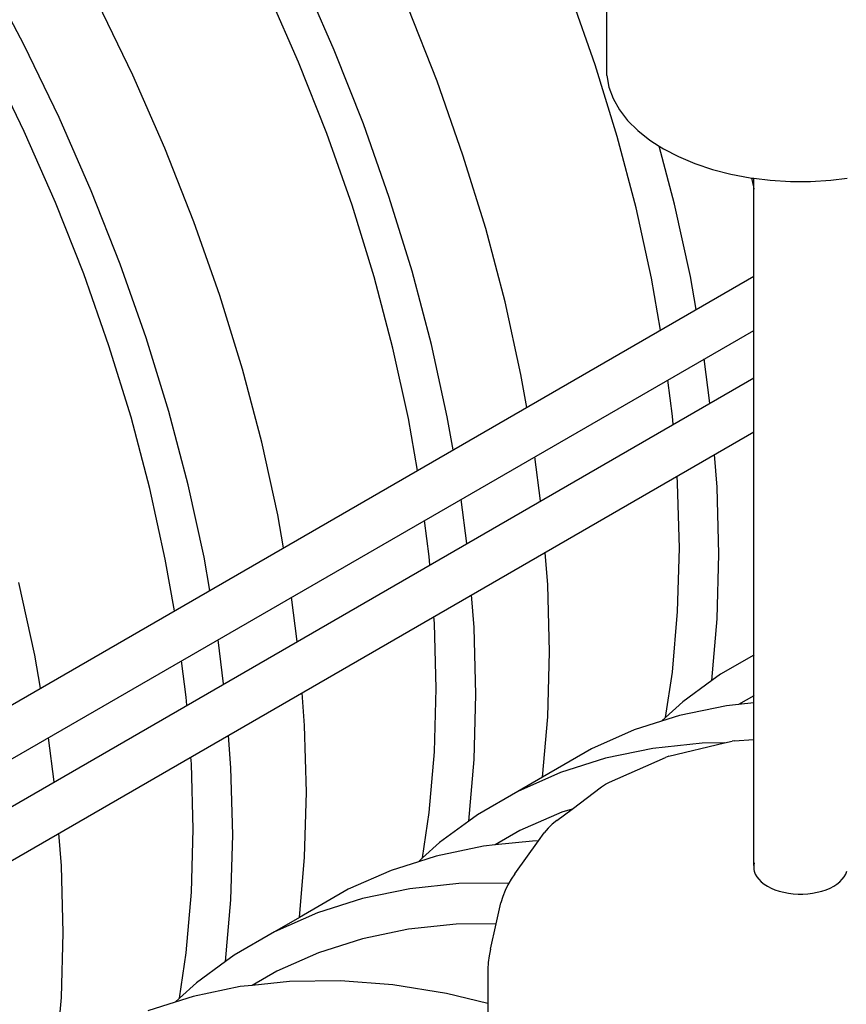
# Model space of a CAD drawing. Extents: x -17300 to -11339, y 1971 to 5059.
# Tile 39 of 81: x -13673 to -13593, y 2952 to 3047. Entities that reach past the tile are written whole.
import ezdxf

# ---------------------------------------------------------------- set-up
doc = ezdxf.new("R2010")
doc.units = 0
doc.header["$MEASUREMENT"] = 0
doc.layers.get('0').update_dxf_attribs({"linetype": 'CONTINUOUS'})
doc.layers.add('PIPING-VENT-ISO', color=3, linetype='CONTINUOUS')
doc.layers.add('TANK-SLOPE', color=2, linetype='CONTINUOUS')

# ---------------------------------------------------------------- blocks, each defined once
blk = doc.blocks.new('5-6 TANKS')
for p, q in [((-2.655, 4.355), (-4.467, 7.775)), ((12.232, 4.115), (10.692, 7.621)), ((25.307, 2.906), (25.307, 7.287)), ((10.518, 3.55), (9.02, 6.96)), ((24.752, 3.413), (23.542, 6.854)), ((2.561, 2.926), (0.881, 6.396)), ((17.163, 2.627), (15.768, 6.156)), ((-0.975, 0.885), (-2.655, 4.355)), ((13.627, 0.586), (12.232, 4.115)), ((-2.647, 0.224), (-4.281, 3.599)), ((11.875, 0.118), (10.518, 3.55)), ((25.81, -0.023), (24.752, 3.413)), ((4.101, -0.58), (2.561, 2.926)), ((25.307, 2.906), (25.409, 2.347)), ((18.407, -0.91), (17.163, 2.627)), ((25.409, 2.347), (25.612, 1.796)), ((25.612, 1.796), (25.913, 1.261)), ((25.913, 1.261), (26.309, 0.747)), ((0.565, -2.621), (-0.975, 0.885)), ((14.871, -2.952), (13.627, 0.586)), ((26.309, 0.747), (26.796, 0.26)), ((-1.149, -3.186), (-2.647, 0.224)), ((13.085, -3.323), (11.875, 0.118)), ((26.796, 0.26), (27.369, -0.195)), ((26.713, -3.44), (25.81, -0.023)), ((27.369, -0.195), (27.822, -0.485)), ((5.496, -4.109), (4.101, -0.58)), ((19.495, -4.443), (18.407, -0.91)), ((28.555, -3.261), (27.822, -0.485)), ((27.822, -0.485), (28.021, -0.613)), ((28.021, -0.613), (28.745, -0.989)), ((28.745, -0.989), (29.533, -1.32)), ((29.533, -1.32), (30.377, -1.601)), ((30.377, -1.601), (31.267, -1.83)), ((31.267, -1.83), (32.194, -2.004)), ((32.194, -2.004), (32.265, -2.013)), ((32.357, -2.43), (32.265, -2.013)), ((32.265, -2.013), (32.357, -2.024)), ((32.357, -2.024), (33.147, -2.121)), ((32.357, -2.43), (32.357, -2.024)), ((33.147, -2.121), (34.116, -2.18)), ((34.116, -2.18), (35.091, -2.18)), ((35.091, -2.18), (36.06, -2.121)), ((36.06, -2.121), (36.85, -2.024)), ((1.96, -6.15), (0.565, -2.621)), ((32.381, -2.542), (32.357, -2.43)), ((32.357, -24.906), (32.357, -2.43)), ((0.207, -6.618), (-1.149, -3.186)), ((15.96, -6.484), (14.871, -2.952)), ((29.32, -6.741), (28.555, -3.261)), ((14.143, -6.759), (13.085, -3.323)), ((27.457, -6.824), (26.713, -3.44)), ((6.74, -7.646), (5.496, -4.109)), ((20.423, -7.956), (19.495, -4.443)), ((3.204, -9.688), (1.96, -6.15)), ((16.888, -9.997), (15.96, -6.484)), ((1.417, -10.059), (0.207, -6.618)), ((15.046, -10.176), (14.143, -6.759)), ((27.89, -9.309), (27.457, -6.824)), ((29.595, -8.324), (29.32, -6.741)), ((7.828, -11.179), (6.74, -7.646)), ((21.188, -11.436), (20.423, -7.956)), ((4.292, -13.22), (3.204, -9.688)), ((2.476, -13.495), (1.417, -10.059)), ((15.79, -13.56), (15.046, -10.176)), ((17.652, -13.477), (16.888, -9.997)), ((30.253, -12.814), (29.984, -10.695)), ((8.756, -14.692), (7.828, -11.179)), ((21.464, -13.021), (21.188, -11.436)), ((28.455, -13.444), (28.234, -11.706)), ((5.221, -16.733), (4.292, -13.22)), ((3.379, -16.912), (2.476, -13.495)), ((16.223, -16.048), (15.79, -13.56)), ((17.929, -15.063), (17.652, -13.477)), ((28.486, -13.834), (28.455, -13.444)), ((9.521, -18.172), (8.756, -14.692)), ((22.122, -17.51), (21.852, -15.392)), ((30.604, -16.845), (30.481, -15.277)), ((28.706, -16.653), (28.68, -16.318)), ((4.122, -20.296), (3.379, -16.912)), ((5.985, -20.213), (5.221, -16.733)), ((28.79, -19.777), (28.706, -16.653)), ((30.69, -20.058), (30.604, -16.845)), ((18.586, -19.552), (18.317, -17.434)), ((9.797, -19.759), (9.521, -18.172)), ((16.788, -20.18), (16.567, -18.444)), ((28.706, -22.805), (28.79, -19.777)), ((4.556, -22.787), (4.122, -20.296)), ((6.262, -21.802), (5.985, -20.213)), ((16.819, -20.573), (16.788, -20.18)), ((22.472, -21.54), (22.35, -19.974)), ((30.604, -23.171), (30.69, -20.058)), ((-2.147, -24.908), (-2.911, -21.428)), ((22.558, -24.753), (22.472, -21.54)), ((10.455, -24.249), (10.185, -22.131)), ((18.937, -23.582), (18.814, -22.016)), ((17.039, -23.389), (17.013, -23.057)), ((28.455, -25.724), (28.706, -22.805)), ((17.123, -26.513), (17.039, -23.389)), ((19.023, -26.794), (18.937, -23.582)), ((30.35, -26.129), (30.604, -23.171)), ((6.919, -26.291), (6.65, -24.173)), ((-1.87, -26.498), (-2.147, -24.908)), ((22.472, -27.866), (22.558, -24.753)), ((32.357, -24.906), (30.762, -25.827)), ((32.381, -24.892), (32.357, -24.906)), ((32.357, -26.854), (32.357, -24.906)), ((5.121, -26.916), (4.9, -25.183)), ((28.131, -27.9), (28.455, -25.724)), ((30.762, -25.827), (30.35, -26.129)), ((30.35, -26.129), (28.95, -27.154)), ((5.152, -27.312), (5.121, -26.916)), ((10.805, -28.276), (10.683, -26.713)), ((17.039, -29.541), (17.123, -26.513)), ((18.937, -29.907), (19.023, -26.794)), ((32.357, -26.854), (31.622, -27.278)), ((32.381, -26.839), (32.357, -26.854)), ((32.357, -27.2), (32.357, -26.854)), ((28.95, -27.154), (28.131, -27.9)), ((31.055, -27.338), (28.789, -27.808)), ((31.622, -27.278), (31.055, -27.338)), ((32.357, -27.2), (31.622, -27.278)), ((32.381, -27.198), (32.357, -27.2)), ((32.357, -28.95), (32.357, -27.2)), ((22.224, -30.756), (22.472, -27.866)), ((28.789, -27.808), (27.934, -28.08)), ((10.891, -31.489), (10.805, -28.276)), ((27.934, -28.08), (26.624, -28.497)), ((28.131, -27.9), (27.934, -28.08)), ((7.27, -30.318), (7.147, -28.755)), ((26.624, -28.497), (24.568, -29.403)), ((-1.212, -30.988), (-1.482, -28.87)), ((29.878, -29.13), (27.52, -29.379)), ((28.278, -29.76), (30.961, -29.118)), ((30.961, -29.118), (29.878, -29.13)), ((30.961, -29.118), (31.329, -29.03)), ((31.412, -29.021), (31.329, -29.03)), ((31.412, -29.021), (32.357, -28.95)), ((32.357, -28.95), (32.381, -28.948)), ((32.357, -35.005), (32.357, -28.95)), ((16.788, -32.46), (17.039, -29.541)), ((24.568, -29.403), (22.224, -30.756)), ((27.52, -29.379), (25.253, -29.849)), ((28.278, -29.76), (28.126, -29.811)), ((5.372, -30.125), (5.346, -29.795)), ((5.455, -33.249), (5.372, -30.125)), ((18.683, -32.865), (18.937, -29.907)), ((25.253, -29.849), (23.088, -30.538)), ((25.443, -31), (28.126, -29.811)), ((7.356, -33.53), (7.27, -30.318)), ((23.088, -30.538), (21.033, -31.444)), ((22.224, -30.756), (21.033, -31.444)), ((25.05, -31.227), (25.24, -31.102)), ((25.24, -31.102), (25.443, -31)), ((10.805, -34.602), (10.891, -31.489)), ((21.033, -31.444), (19.095, -32.563)), ((23.638, -32.289), (25.05, -31.227)), ((16.464, -34.636), (16.788, -32.46)), ((19.095, -32.563), (18.683, -32.865)), ((23.142, -32.447), (21.142, -33.328)), ((22.903, -32.842), (23.638, -32.289)), ((23.638, -32.289), (23.142, -32.447)), ((18.683, -32.865), (17.283, -33.89)), ((22.688, -33.018), (22.49, -33.213)), ((22.903, -32.842), (22.688, -33.018)), ((-0.862, -35.013), (-0.984, -33.452)), ((5.372, -36.277), (5.455, -33.249)), ((7.27, -36.643), (7.356, -33.53)), ((21.142, -33.328), (19.955, -34.014)), ((22.025, -33.822), (22.31, -33.425)), ((22.49, -33.213), (22.31, -33.425)), ((17.283, -33.89), (16.464, -34.636)), ((19.955, -34.014), (19.388, -34.074)), ((21.747, -33.825), (19.955, -34.014)), ((20.892, -35.402), (22.025, -33.822)), ((22.025, -33.822), (21.747, -33.825)), ((19.388, -34.074), (17.122, -34.544)), ((10.557, -37.492), (10.805, -34.602)), ((16.267, -34.816), (14.956, -35.233)), ((17.122, -34.544), (16.267, -34.816)), ((16.464, -34.636), (16.267, -34.816)), ((32.381, -34.87), (32.357, -35.005)), ((-0.776, -38.225), (-0.862, -35.013)), ((14.956, -35.233), (12.901, -36.139)), ((20.892, -35.402), (20.713, -35.657)), ((32.357, -35.005), (32.357, -35.115)), ((32.357, -35.115), (32.381, -35.114)), ((32.357, -35.115), (32.357, -35.141)), ((32.357, -35.141), (32.366, -35.191)), ((32.381, -35.196), (32.366, -35.191)), ((32.366, -35.191), (32.381, -35.277)), ((32.381, -35.277), (32.43, -35.41)), ((32.43, -35.41), (32.503, -35.539)), ((36.704, -35.539), (36.777, -35.41)), ((36.777, -35.41), (36.826, -35.277)), ((18.211, -35.866), (15.852, -36.115)), ((20.606, -35.84), (18.211, -35.866)), ((20.606, -35.84), (20.557, -35.925)), ((20.713, -35.657), (20.606, -35.84)), ((32.503, -35.539), (32.599, -35.663)), ((32.599, -35.663), (32.717, -35.781)), ((32.717, -35.781), (32.855, -35.891)), ((32.855, -35.891), (33.013, -35.992)), ((36.195, -35.992), (36.352, -35.891)), ((36.352, -35.891), (36.491, -35.781)), ((36.491, -35.781), (36.608, -35.663)), ((36.608, -35.663), (36.704, -35.539)), ((5.121, -39.196), (5.372, -36.277)), ((12.901, -36.139), (10.557, -37.492)), ((15.852, -36.115), (13.586, -36.585)), ((20.423, -36.204), (20.313, -36.494)), ((20.557, -35.925), (20.423, -36.204)), ((33.013, -35.992), (33.188, -36.083)), ((33.188, -36.083), (33.378, -36.163)), ((33.378, -36.163), (33.582, -36.231)), ((33.582, -36.231), (33.797, -36.286)), ((33.797, -36.286), (34.021, -36.328)), ((34.021, -36.328), (34.252, -36.356)), ((34.252, -36.356), (34.486, -36.371)), ((34.486, -36.371), (34.721, -36.371)), ((34.721, -36.371), (34.956, -36.356)), ((34.956, -36.356), (35.186, -36.328)), ((35.186, -36.328), (35.41, -36.286)), ((35.41, -36.286), (35.625, -36.231)), ((35.625, -36.231), (35.829, -36.163)), ((35.829, -36.163), (36.02, -36.083)), ((36.02, -36.083), (36.195, -35.992)), ((7.015, -39.601), (7.27, -36.643)), ((13.586, -36.585), (11.421, -37.274)), ((19.999, -37.792), (20.227, -36.793)), ((20.313, -36.494), (20.227, -36.793)), ((11.421, -37.274), (9.365, -38.18)), ((10.557, -37.492), (9.365, -38.18)), ((19.999, -37.792), (18.079, -37.814)), ((19.72, -39.017), (19.999, -37.792)), ((-0.862, -41.338), (-0.776, -38.225)), ((9.365, -38.18), (7.428, -39.299)), ((15.785, -38.056), (13.58, -38.513)), ((18.079, -37.814), (15.785, -38.056)), ((13.58, -38.513), (11.474, -39.183)), ((4.797, -41.372), (5.121, -39.196)), ((11.474, -39.183), (9.475, -40.064)), ((19.72, -39.017), (19.656, -39.333)), ((7.015, -39.601), (5.616, -40.626)), ((7.428, -39.299), (7.015, -39.601)), ((19.617, -39.652), (19.604, -39.972)), ((19.656, -39.333), (19.617, -39.652)), ((9.475, -40.064), (8.287, -40.75)), ((19.604, -39.972), (19.604, -41.627)), ((5.616, -40.626), (4.797, -41.372)), ((10.079, -40.561), (8.287, -40.75)), ((12.521, -40.534), (10.079, -40.561)), ((15.036, -40.729), (12.521, -40.534)), ((7.721, -40.81), (5.454, -41.28)), ((8.287, -40.75), (7.721, -40.81)), ((17.614, -41.146), (15.036, -40.729)), ((-1.111, -44.228), (-0.862, -41.338)), ((4.599, -41.552), (3.289, -41.969)), ((5.454, -41.28), (4.599, -41.552)), ((4.797, -41.372), (4.599, -41.552)), ((19.604, -41.627), (17.614, -41.146)), ((19.604, -41.627), (19.604, -44.764))]:
    blk.add_line(p, q)

msp = doc.modelspace()

# ---------------------------------------------------------------- linework, layer by layer
at = {"layer": 'PIPING-VENT-ISO'}
for p, q in [((-14339.281, 2596.34, 0), (-13602.377, 3021.975, 0)), ((-14339.276, 2591.151, 0), (-13602.377, 3016.784, 0)), ((-14336.805, 2588.031, 0), (-13602.377, 3012.236, 0)), ((-14332.311, 2585.436, 0), (-13602.377, 3007.045, 0))]:
    msp.add_line(p, q, dxfattribs=at)

# ---------------------------------------------------------------- block references
at = {"layer": 'TANK-SLOPE', "xscale": 2, "yscale": 2, "zscale": 2}
msp.add_blockref('5-6 TANKS', (-13667.091, 3035.433, 0), dxfattribs=at)

doc.saveas('drawing.dxf')
